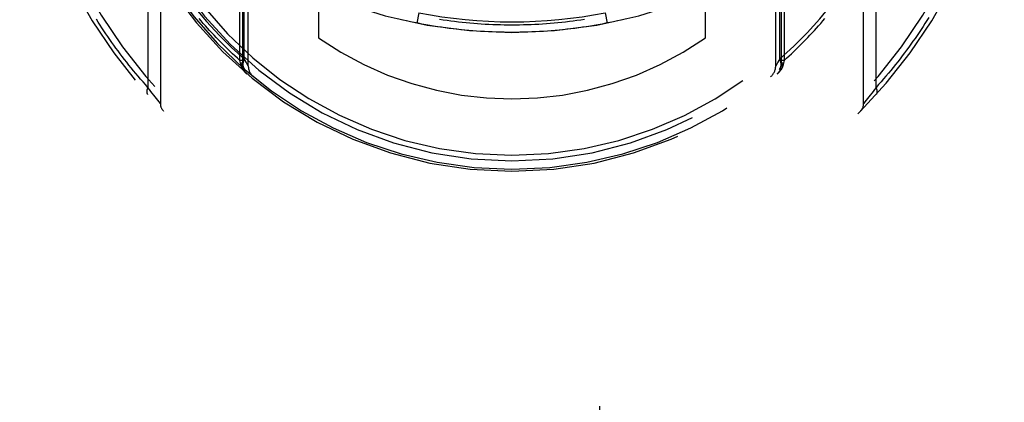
# Model space of a CAD drawing. Header units: inches. Extents: x 0 to 210, y 0 to 136.
# Tile 72 of 93: x 70.548 to 71.948, y 90.695 to 91.239. Entities that reach past the tile are written whole.
import ezdxf

# ---------------------------------------------------------------- set-up
doc = ezdxf.new("R2010")
doc.units = ezdxf.units.IN
doc.header["$LTSCALE"] = 11.549409
doc.header["$MEASUREMENT"] = 0
doc.linetypes.add('HIDDEN', pattern=[0.2, 0.1, -0.1])
doc.layers.add('DEFAULT_2', color=8, linetype='HIDDEN')

msp = doc.modelspace()

# ---------------------------------------------------------------- linework, layer by layer
at = {"layer": 'DEFAULT_2', "color": 8, "linetype": 'HIDDEN'}
for p, q in [((71.1233, 94.7474), (71.1233, 68.7455)), ((71.3733, 68.7455), (71.3733, 94.7474)), ((70.8614, 91.1811), (70.8614, 92.2146)), ((71.6352, 92.2146), (71.6352, 91.1811)), ((70.8658, 91.1735), (70.8658, 92.1897)), ((70.8733, 91.1733), (70.8733, 92.1764)), ((71.6233, 91.1733), (71.6233, 92.1764)), ((71.6308, 92.1897), (71.6308, 91.1735)), ((70.8674, 91.1831), (70.8674, 92.1691)), ((71.6292, 91.1832), (71.6292, 92.169)), ((70.7483, 92.0871), (70.7483, 91.1197)), ((71.7483, 91.1197), (71.7483, 92.0871)), ((70.7307, 92.0641), (70.7307, 91.1427)), ((71.7659, 91.1427), (71.7659, 92.0641)), ((70.9733, 91.3158), (70.9733, 91.213)), ((71.5233, 91.213), (71.5233, 91.3158)), ((71.1158, 91.2488), (71.1129, 91.2341)), ((71.3808, 91.2488), (71.3837, 91.2341)), ((70.8701, 91.1787), (70.8674, 91.1832)), ((71.6292, 91.1832), (71.6265, 91.1787)), ((70.8624, 91.1772), (70.8614, 91.1811)), ((70.8658, 91.1811), (70.8614, 91.1811)), ((70.8626, 91.1754), (70.8624, 91.1772)), ((70.8658, 91.1772), (70.8624, 91.1772)), ((70.8628, 91.1746), (70.8626, 91.1754)), ((70.8658, 91.1735), (70.8658, 91.1735)), ((70.8719, 91.1756), (70.8701, 91.1787)), ((70.873, 91.1738), (70.8719, 91.1756)), ((71.6265, 91.1787), (71.6247, 91.1756)), ((71.6352, 91.1811), (71.6308, 91.1811)), ((71.6342, 91.1772), (71.6308, 91.1772)), ((71.6308, 91.1735), (71.6308, 91.1735)), ((71.634, 91.1754), (71.6338, 91.1746)), ((71.6342, 91.1772), (71.634, 91.1754)), ((71.6352, 91.1811), (71.6342, 91.1772)), ((70.7329, 91.1397), (70.7307, 91.1427)), ((71.7659, 91.1427), (71.7637, 91.1397)), ((70.7349, 91.137), (70.7329, 91.1397)), ((70.7368, 91.1345), (70.7349, 91.137)), ((70.7389, 91.1318), (70.7368, 91.1345)), ((70.7408, 91.1293), (70.7389, 91.1318)), ((70.7427, 91.1268), (70.7408, 91.1293)), ((70.7445, 91.1244), (70.7427, 91.1268)), ((71.7539, 91.1268), (71.7521, 91.1244)), ((71.7559, 91.1293), (71.7539, 91.1268)), ((71.7577, 91.1318), (71.7559, 91.1293)), ((71.7598, 91.1345), (71.7577, 91.1318)), ((71.7617, 91.137), (71.7598, 91.1345)), ((71.7637, 91.1397), (71.7617, 91.137)), ((70.7464, 91.1221), (70.7445, 91.1244)), ((70.7483, 91.1197), (70.7464, 91.1221)), ((71.7484, 91.1198), (71.7483, 91.1197)), ((71.7502, 91.1221), (71.7484, 91.1198)), ((71.7521, 91.1244), (71.7502, 91.1221))]:
    msp.add_line(p, q, dxfattribs=at)
for points in [[(70.7361, 91.3504), (70.7495, 91.3259), (70.764, 91.3022), (70.7798, 91.2791), (70.7965, 91.2571), (70.814, 91.2362), (70.8319, 91.2168), (70.8496, 91.1992), (70.8674, 91.1831)], [(71.6292, 91.1832), (71.649, 91.2012), (71.6679, 91.2201), (71.686, 91.2401), (71.7032, 91.261), (71.7195, 91.2829), (71.7346, 91.3053), (71.7483, 91.3278), (71.7605, 91.3504)], [(70.7307, 91.1427), (70.7272, 91.1467), (70.7237, 91.1506), (70.7203, 91.1545), (70.7169, 91.1585), (70.7135, 91.1624), (70.7102, 91.1664), (70.7069, 91.1704), (70.7037, 91.1744), (70.7005, 91.1784), (70.6973, 91.1824), (70.6942, 91.1864), (70.6912, 91.1905), (70.6881, 91.1945), (70.6851, 91.1986), (70.6822, 91.2027), (70.6792, 91.2067), (70.6764, 91.2108), (70.6735, 91.2149), (70.6707, 91.219), (70.6679, 91.2231), (70.6652, 91.2273), (70.6625, 91.2314), (70.6599, 91.2355), (70.6573, 91.2397)], [(70.8614, 91.1811), (70.8579, 91.1843), (70.8544, 91.1874), (70.8509, 91.1906), (70.8475, 91.1938), (70.8441, 91.1971), (70.8408, 91.2003), (70.8374, 91.2036), (70.8342, 91.2069), (70.8309, 91.2102), (70.8277, 91.2135), (70.8246, 91.2168), (70.8215, 91.2202), (70.8184, 91.2235), (70.8153, 91.2269), (70.8123, 91.2303), (70.8093, 91.2337), (70.8064, 91.2371), (70.8035, 91.2405)], [(71.4092, 91.2396), (71.4037, 91.2384), (71.3982, 91.2372), (71.3928, 91.236), (71.3873, 91.2348), (71.3818, 91.2338), (71.3763, 91.2327), (71.3708, 91.2317), (71.3653, 91.2307), (71.3598, 91.2298), (71.3542, 91.229), (71.3487, 91.2281), (71.3432, 91.2274), (71.3376, 91.2266), (71.3321, 91.2259), (71.3265, 91.2253), (71.3209, 91.2247), (71.3154, 91.2241), (71.3098, 91.2236), (71.3042, 91.2231), (71.2986, 91.2227), (71.293, 91.2223), (71.2875, 91.222), (71.2819, 91.2217), (71.2763, 91.2215), (71.2707, 91.2213), (71.2651, 91.2211), (71.2595, 91.221), (71.2539, 91.2209), (71.2483, 91.2209), (71.2427, 91.2209), (71.2371, 91.221), (71.2315, 91.2211), (71.2259, 91.2213), (71.2203, 91.2215), (71.2147, 91.2217), (71.2091, 91.222), (71.2036, 91.2223), (71.198, 91.2227), (71.1924, 91.2231), (71.1868, 91.2236), (71.1812, 91.2241), (71.1757, 91.2247), (71.1701, 91.2253), (71.1646, 91.2259), (71.159, 91.2266), (71.1535, 91.2274), (71.1479, 91.2281), (71.1424, 91.229), (71.1368, 91.2298), (71.1313, 91.2307), (71.1258, 91.2317), (71.1203, 91.2327), (71.1148, 91.2338), (71.1093, 91.2348), (71.1038, 91.236), (71.0984, 91.2372), (71.0929, 91.2384), (71.0875, 91.2396)], [(71.1451, 91.2397), (71.1505, 91.2389), (71.1559, 91.2381), (71.1613, 91.2374), (71.1667, 91.2367), (71.1722, 91.236), (71.1776, 91.2354), (71.183, 91.2349), (71.1884, 91.2344), (71.1939, 91.2339), (71.1993, 91.2335), (71.2047, 91.2331), (71.2102, 91.2328), (71.2156, 91.2325), (71.2211, 91.2323), (71.2265, 91.2321), (71.232, 91.2319), (71.2374, 91.2318), (71.2429, 91.2317), (71.2483, 91.2317), (71.2538, 91.2317), (71.2592, 91.2318), (71.2646, 91.2319), (71.2701, 91.2321), (71.2755, 91.2323), (71.281, 91.2325), (71.2864, 91.2328), (71.2919, 91.2331), (71.2973, 91.2335), (71.3027, 91.2339), (71.3082, 91.2344), (71.3136, 91.2349), (71.319, 91.2354), (71.3244, 91.236), (71.3299, 91.2367), (71.3353, 91.2374), (71.3407, 91.2381), (71.3461, 91.2389), (71.3515, 91.2397)], [(71.6352, 91.1811), (71.6387, 91.1843), (71.6422, 91.1874), (71.6457, 91.1906), (71.6491, 91.1938), (71.6525, 91.1971), (71.6559, 91.2003), (71.6592, 91.2036), (71.6624, 91.2069), (71.6657, 91.2102), (71.6689, 91.2135), (71.672, 91.2168), (71.6752, 91.2202), (71.6782, 91.2235), (71.6813, 91.2269), (71.6843, 91.2303), (71.6873, 91.2337), (71.6902, 91.2371), (71.6931, 91.2405)], [(71.8408, 91.2419), (71.8381, 91.2377), (71.8354, 91.2335), (71.8327, 91.2293), (71.8299, 91.225), (71.8271, 91.2208), (71.8243, 91.2166), (71.8214, 91.2124), (71.8184, 91.2083), (71.8155, 91.2041), (71.8125, 91.1999), (71.8094, 91.1958), (71.8063, 91.1916), (71.8032, 91.1875), (71.8, 91.1833), (71.7968, 91.1792), (71.7935, 91.1751), (71.7902, 91.171), (71.7869, 91.1669), (71.7835, 91.1629), (71.78, 91.1588), (71.7766, 91.1548), (71.773, 91.1508), (71.7695, 91.1467), (71.7659, 91.1427)], [(70.8674, 91.1832), (70.8666, 91.1809), (70.866, 91.1786), (70.8657, 91.1764), (70.8657, 91.1743), (70.8659, 91.1724), (70.8665, 91.1707), (70.8674, 91.1693), (70.8685, 91.1681)], [(71.6281, 91.1681), (71.6292, 91.1693), (71.6301, 91.1707), (71.6307, 91.1724), (71.6309, 91.1743), (71.6309, 91.1764), (71.6306, 91.1786), (71.63, 91.1809), (71.6292, 91.1832)], [(70.8658, 91.1736), (70.8658, 91.1737), (70.8658, 91.1737), (70.8657, 91.1738), (70.8657, 91.1739), (70.8656, 91.1739), (70.8656, 91.174), (70.8655, 91.174), (70.8655, 91.1741), (70.8654, 91.1742), (70.8653, 91.1742), (70.8653, 91.1743), (70.8652, 91.1744), (70.8651, 91.1744), (70.865, 91.1745), (70.8649, 91.1745), (70.8648, 91.1746), (70.8647, 91.1747), (70.8645, 91.1747), (70.8644, 91.1748), (70.8643, 91.1748), (70.8641, 91.1749), (70.864, 91.1749), (70.8638, 91.175), (70.8637, 91.1751), (70.8635, 91.1751), (70.8634, 91.1752), (70.8632, 91.1752), (70.863, 91.1753), (70.8628, 91.1753), (70.8626, 91.1754)], [(70.8659, 91.172), (70.8659, 91.1721), (70.8658, 91.1722), (70.8658, 91.1723), (70.8658, 91.1724), (70.8658, 91.1725), (70.8657, 91.1725), (70.8657, 91.1726), (70.8656, 91.1727), (70.8655, 91.1728), (70.8655, 91.1729), (70.8654, 91.173), (70.8653, 91.1731), (70.8652, 91.1732), (70.8651, 91.1733), (70.865, 91.1734), (70.8649, 91.1735), (70.8648, 91.1736), (70.8647, 91.1736), (70.8645, 91.1737), (70.8644, 91.1738), (70.8643, 91.1739), (70.8641, 91.174), (70.864, 91.1741), (70.8638, 91.1742), (70.8637, 91.1742), (70.8635, 91.1743), (70.8633, 91.1744), (70.8632, 91.1745), (70.863, 91.1746), (70.8628, 91.1746)], [(70.8711, 91.162), (70.8709, 91.1622), (70.8707, 91.1624), (70.8705, 91.1625), (70.8703, 91.1627), (70.8701, 91.1629), (70.87, 91.1631), (70.8698, 91.1632), (70.8696, 91.1634), (70.8694, 91.1636), (70.8692, 91.1638), (70.869, 91.164), (70.8689, 91.1641), (70.8687, 91.1643), (70.8685, 91.1645), (70.8683, 91.1647), (70.8682, 91.1649), (70.868, 91.1651), (70.8678, 91.1653), (70.8677, 91.1655), (70.8675, 91.1657), (70.8674, 91.1659), (70.8672, 91.1661), (70.867, 91.1663), (70.8669, 91.1665), (70.8667, 91.1667), (70.8666, 91.1669), (70.8664, 91.1671), (70.8663, 91.1673), (70.8661, 91.1675), (70.866, 91.1677), (70.8659, 91.1679), (70.8657, 91.1682), (70.8656, 91.1684), (70.8654, 91.1686), (70.8653, 91.1688), (70.8652, 91.169), (70.8651, 91.1692), (70.8649, 91.1695), (70.8648, 91.1697), (70.8647, 91.1699), (70.8646, 91.1701), (70.8644, 91.1704), (70.8643, 91.1706), (70.8642, 91.1708), (70.8641, 91.1711), (70.864, 91.1713), (70.8639, 91.1715), (70.8638, 91.1717), (70.8637, 91.172), (70.8636, 91.1722), (70.8635, 91.1725), (70.8634, 91.1727), (70.8633, 91.1729), (70.8632, 91.1732), (70.8632, 91.1734), (70.8631, 91.1737), (70.863, 91.1739), (70.8629, 91.1741), (70.8629, 91.1744), (70.8628, 91.1746)], [(70.8733, 91.1733), (70.8732, 91.1734), (70.873, 91.1738)], [(71.6247, 91.1756), (71.6236, 91.1738), (71.6234, 91.1734), (71.6233, 91.1733)], [(71.6338, 91.1746), (71.6338, 91.1744), (71.6337, 91.1741), (71.6336, 91.1739), (71.6335, 91.1737), (71.6335, 91.1734), (71.6334, 91.1732), (71.6333, 91.1729), (71.6332, 91.1727), (71.6331, 91.1725), (71.633, 91.1722), (71.6329, 91.172), (71.6328, 91.1717), (71.6327, 91.1715), (71.6326, 91.1713), (71.6325, 91.1711), (71.6324, 91.1708), (71.6323, 91.1706), (71.6322, 91.1704), (71.632, 91.1701), (71.6319, 91.1699), (71.6318, 91.1697), (71.6317, 91.1695), (71.6316, 91.1692), (71.6314, 91.169), (71.6313, 91.1688), (71.6312, 91.1686), (71.631, 91.1684), (71.6309, 91.1682), (71.6308, 91.1679), (71.6306, 91.1677), (71.6305, 91.1675), (71.6303, 91.1673), (71.6302, 91.1671), (71.63, 91.1669), (71.6299, 91.1667), (71.6297, 91.1665), (71.6296, 91.1663), (71.6294, 91.1661), (71.6293, 91.1659), (71.6291, 91.1657), (71.6289, 91.1655), (71.6288, 91.1653), (71.6286, 91.1651), (71.6284, 91.1649), (71.6283, 91.1647), (71.6281, 91.1645), (71.6279, 91.1643), (71.6277, 91.1641), (71.6276, 91.164), (71.6274, 91.1638), (71.6272, 91.1636), (71.627, 91.1634), (71.6268, 91.1632), (71.6267, 91.1631), (71.6265, 91.1629), (71.6263, 91.1627), (71.6261, 91.1625), (71.6259, 91.1624), (71.6257, 91.1622), (71.6255, 91.162)], [(71.6338, 91.1746), (71.6336, 91.1746), (71.6335, 91.1745), (71.6333, 91.1744), (71.6331, 91.1743), (71.6329, 91.1742), (71.6328, 91.1742), (71.6326, 91.1741), (71.6325, 91.174), (71.6323, 91.1739), (71.6322, 91.1738), (71.6321, 91.1737), (71.6319, 91.1736), (71.6318, 91.1736), (71.6317, 91.1735), (71.6316, 91.1734), (71.6315, 91.1733), (71.6314, 91.1732), (71.6313, 91.1731), (71.6312, 91.173), (71.6311, 91.1729), (71.6311, 91.1728), (71.631, 91.1727), (71.631, 91.1726), (71.6309, 91.1725), (71.6309, 91.1725), (71.6308, 91.1724), (71.6308, 91.1723), (71.6308, 91.1722), (71.6307, 91.1721), (71.6307, 91.172)], [(71.634, 91.1754), (71.6338, 91.1753), (71.6336, 91.1753), (71.6334, 91.1752), (71.6332, 91.1752), (71.6331, 91.1751), (71.6329, 91.1751), (71.6328, 91.175), (71.6326, 91.1749), (71.6325, 91.1749), (71.6323, 91.1748), (71.6322, 91.1748), (71.6321, 91.1747), (71.6319, 91.1747), (71.6318, 91.1746), (71.6317, 91.1745), (71.6316, 91.1745), (71.6315, 91.1744), (71.6314, 91.1744), (71.6313, 91.1743), (71.6313, 91.1742), (71.6312, 91.1742), (71.6311, 91.1741), (71.6311, 91.174), (71.631, 91.174), (71.631, 91.1739), (71.6309, 91.1739), (71.6309, 91.1738), (71.6309, 91.1737), (71.6308, 91.1737), (71.6308, 91.1736)], [(70.7307, 91.1427), (70.7306, 91.1425), (70.7305, 91.1422), (70.7303, 91.142), (70.7302, 91.1417), (70.7301, 91.1415), (70.73, 91.1412), (70.7299, 91.141), (70.7298, 91.1407), (70.7297, 91.1405), (70.7296, 91.1402), (70.7295, 91.14), (70.7294, 91.1398), (70.7294, 91.1395), (70.7293, 91.1393), (70.7292, 91.139), (70.7292, 91.1388), (70.7291, 91.1386), (70.7291, 91.1383), (70.729, 91.1381), (70.729, 91.1379), (70.729, 91.1376), (70.7289, 91.1374), (70.7289, 91.1372), (70.7289, 91.137), (70.7289, 91.1367), (70.7289, 91.1365), (70.7289, 91.1363), (70.7289, 91.1361), (70.7289, 91.1359), (70.7289, 91.1357), (70.729, 91.1355), (70.729, 91.1353), (70.729, 91.1351), (70.7291, 91.1349), (70.7291, 91.1347), (70.7292, 91.1345), (70.7292, 91.1344), (70.7293, 91.1342), (70.7294, 91.134), (70.7294, 91.1339), (70.7295, 91.1337), (70.7296, 91.1335), (70.7297, 91.1334), (70.7298, 91.1332), (70.7299, 91.1331), (70.73, 91.1329), (70.7301, 91.1328), (70.7302, 91.1327)], [(71.7664, 91.1327), (71.7665, 91.1328), (71.7666, 91.1329), (71.7667, 91.1331), (71.7668, 91.1332), (71.7669, 91.1334), (71.767, 91.1335), (71.7671, 91.1337), (71.7672, 91.1339), (71.7672, 91.134), (71.7673, 91.1342), (71.7674, 91.1344), (71.7674, 91.1345), (71.7675, 91.1347), (71.7675, 91.1349), (71.7676, 91.1351), (71.7676, 91.1353), (71.7676, 91.1355), (71.7677, 91.1357), (71.7677, 91.1359), (71.7677, 91.1361), (71.7677, 91.1363), (71.7677, 91.1365), (71.7677, 91.1367), (71.7677, 91.137), (71.7677, 91.1372), (71.7677, 91.1374), (71.7677, 91.1376), (71.7676, 91.1379), (71.7676, 91.1381), (71.7675, 91.1383), (71.7675, 91.1386), (71.7674, 91.1388), (71.7674, 91.139), (71.7673, 91.1393), (71.7673, 91.1395), (71.7672, 91.1398), (71.7671, 91.14), (71.767, 91.1402), (71.7669, 91.1405), (71.7668, 91.1407), (71.7667, 91.141), (71.7666, 91.1412), (71.7665, 91.1415), (71.7664, 91.1417), (71.7663, 91.142), (71.7661, 91.1422), (71.766, 91.1425), (71.7659, 91.1427)]]:
    msp.add_lwpolyline(points, dxfattribs=at)
for centre, radius, start, end in [((71.2483, 91.6034), 0.7, 125.5126, 54.4874), ((71.2483, 91.6034), 0.685, 125.5126, 54.4874), ((71.2483, 91.6059), 0.5825, 180.2464, 359.7536), ((71.2483, 91.6059), 0.5675, 180.2497, 359.7503), ((71.2483, 91.6064), 0.58, 187.6622, 352.3378), ((71.2483, 91.6064), 0.56, 187.6662, 352.3273), ((71.2483, 91.9209), 0.7, 229.529, 310.471), ((71.2483, 91.9209), 0.685, 258.8469, 281.1531), ((71.2483, 91.6064), 0.48, 235.0461, 304.9539), ((70.8808, 91.1735), 0.015, 180, 229.6413), ((70.8933, 91.1733), 0.02, 180, 230.6594), ((71.6033, 91.1733), 0.02, 309.3378, 359.9984), ((71.6158, 91.1735), 0.015, 310.3587, 360), ((70.7633, 91.1197), 0.015, 180, 224.9252), ((71.7333, 91.1197), 0.015, 315.0748, 360)]:
    msp.add_arc(centre, radius, start, end, dxfattribs=at)

doc.saveas('drawing.dxf')
